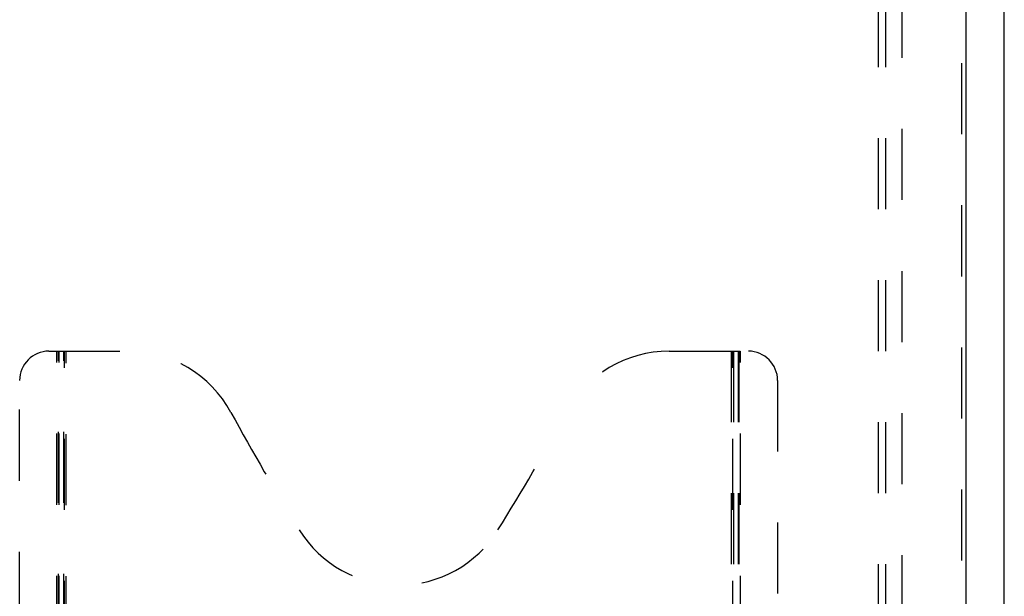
# Model space of a CAD drawing. Header units: inches. Extents: x 0 to 221, y 0 to 143.
# Tile 93 of 256: x 80 to 97, y 43 to 52. Entities that reach past the tile are written whole.
import ezdxf

# ---------------------------------------------------------------- set-up
doc = ezdxf.new("R2010")
doc.units = ezdxf.units.IN
doc.header["$LTSCALE"] = 12.142857
doc.header["$MEASUREMENT"] = 0
doc.linetypes.add('HIDDEN', pattern=[0.2, 0.1, -0.1])
doc.layers.get('0').update_dxf_attribs({"linetype": 'CONTINUOUS'})
for name, color, linetype in [('DEFAULT_2', 8, 'HIDDEN'), ('RIGHTHAND_DOOR_ASSEMBLY', 7, 'CONTINUOUS'), ('SUBPANEL', 7, 'CONTINUOUS')]:
    doc.layers.add(name, color=color, linetype=linetype)

msp = doc.modelspace()

# ---------------------------------------------------------------- linework, layer by layer
at = {"color": 3, "linetype": 'Continuous'}
msp.add_line((97.197, 33.55), (97.197, 110.079), dxfattribs=at)
at = {"layer": 'DEFAULT_2', "color": 8, "linetype": 'HIDDEN'}
msp.add_line((95.447, 103.998), (95.447, 34.894), dxfattribs=at)
at = {"layer": 'RIGHTHAND_DOOR_ASSEMBLY', "color": 8, "linetype": 'HIDDEN'}
for p, q in [((96.466, 105.121), (96.466, 33.771)), ((80.861, 46.771), (82.216, 46.771)), ((80.996, 36.861), (80.996, 46.771)), ((81.026, 36.891), (81.026, 46.771)), ((81.036, 36.861), (81.036, 46.771)), ((81.116, 36.891), (81.116, 46.771)), ((81.126, 36.771), (81.126, 46.771)), ((81.156, 36.851), (81.156, 46.771)), ((91.466, 46.771), (92.821, 46.771)), ((92.526, 46.771), (92.526, 36.851)), ((92.556, 36.771), (92.556, 46.771)), ((92.566, 46.771), (92.566, 36.891)), ((92.646, 46.771), (92.646, 36.861)), ((92.656, 46.771), (92.656, 36.891)), ((92.686, 36.861), (92.686, 46.771)), ((80.361, 37.271), (80.361, 46.271)), ((93.321, 46.271), (93.321, 37.271))]:
    msp.add_line(p, q, dxfattribs=at)
at = {"layer": 'RIGHTHAND_DOOR_ASSEMBLY', "color": 3, "linetype": 'Continuous'}
msp.add_line((96.541, 105.121), (96.541, 33.771), dxfattribs=at)
at = {"layer": 'RIGHTHAND_DOOR_ASSEMBLY', "color": 8, "linetype": 'HIDDEN'}
for centre, radius, start, end in [((80.861, 46.271), 0.5, 90, 180), ((82.216, 44.771), 2, 28.4813, 90), ((91.466, 44.771), 2, 90, 151.5187), ((92.821, 46.271), 0.5, 0, 90), ((118.524, 64.469), 39.307, 208.4813, 211.8705), ((55.158, 64.469), 39.307, 328.1295, 331.5187), ((86.841, 44.771), 2, 211.8705, 328.1295)]:
    msp.add_arc(centre, radius, start, end, dxfattribs=at)
at = {"layer": 'SUBPANEL', "color": 8, "linetype": 'HIDDEN'}
for p, q in [((95.041, 101.414), (95.041, 37.477)), ((95.166, 101.414), (95.166, 37.477))]:
    msp.add_line(p, q, dxfattribs=at)

doc.saveas('drawing.dxf')
